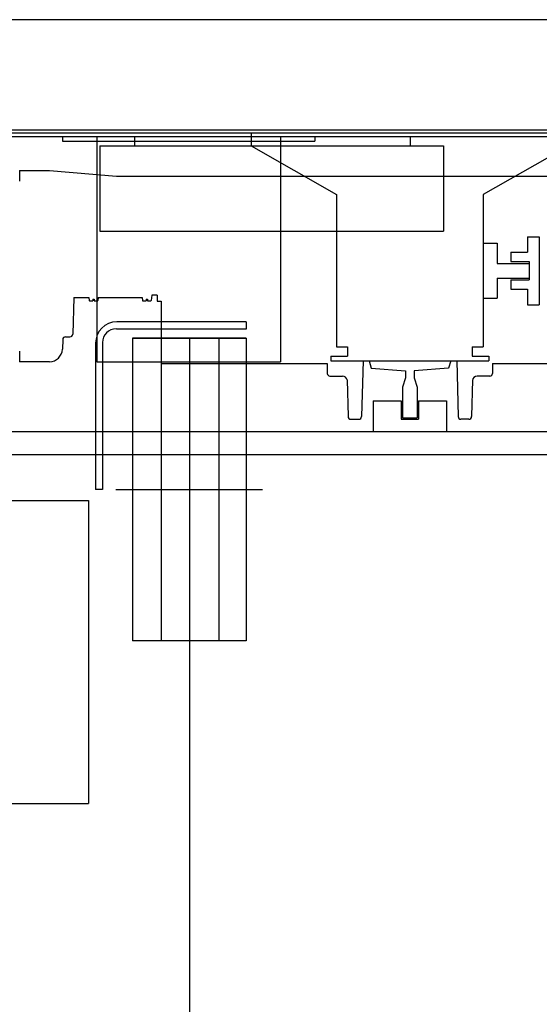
# Model space of a CAD drawing. Header units: millimetres. Extents: x -8838 to 31257, y -6224 to 3754.
# Tile 186 of 205: x 2225 to 2282, y -415 to -308. Entities that reach past the tile are written whole.
import ezdxf

# ---------------------------------------------------------------- set-up
doc = ezdxf.new("R2010")
doc.units = ezdxf.units.MM
doc.header["$LTSCALE"] = 10
doc.header["$MEASUREMENT"] = 0
doc.linetypes.add('rzut 2 pietra$0$ArchiTECH.PC Solid Line Type', pattern=[0])
doc.linetypes.add('SUFIT_2 PIETRO$0$ArchiTECH.PC Solid Line Type', pattern=[0])
doc.layers.add('IS_ARCH', color=254, linetype='CONTINUOUS', lineweight=18)
doc.layers.add('SUFIT_2 PIETRO$0$WINDA', color=254, linetype='CONTINUOUS')

msp = doc.modelspace()

# ---------------------------------------------------------------- linework, layer by layer
at = {"layer": 'IS_ARCH', "linetype": 'rzut 2 pietra$0$ArchiTECH.PC Solid Line Type'}
for p, q in [((2383.87, -308), (2169.78, -308)), ((2384, -308), (2170, -308)), ((2181.78, -320), (2371.87, -320)), ((2182, -320), (2372, -320)), ((2182, -320), (2372, -320)), ((2182, -320), (2372, -320)), ((2182, -320), (2372, -320)), ((2217.7, -320.32), (2297.7, -320.32)), ((2217.7, -320.32), (2297.7, -320.32)), ((2217.7, -320.32), (2297.7, -320.32)), ((2250.2, -320.32), (2250.2, -321.72)), ((2250.2, -320.32), (2250.2, -321.72)), ((2250.2, -320.32), (2250.2, -321.72)), ((2217.7, -320.72), (2237.15, -320.72)), ((2217.7, -320.72), (2237.15, -320.72)), ((2217.7, -320.72), (2237.15, -320.72)), ((2229.65, -320.72), (2229.65, -321.22)), ((2229.65, -320.72), (2297.7, -320.72)), ((2229.65, -320.72), (2229.65, -321.22)), ((2229.65, -320.72), (2297.7, -320.72)), ((2229.65, -320.72), (2297.7, -320.72)), ((2229.65, -320.72), (2229.65, -321.22)), ((2229.65, -321.22), (2257.15, -321.22)), ((2229.65, -321.22), (2257.15, -321.22)), ((2229.65, -321.22), (2257.15, -321.22)), ((2233.4, -320.72), (2233.4, -345.22)), ((2233.4, -320.72), (2233.4, -345.22)), ((2233.4, -320.72), (2233.4, -345.22)), ((2237.52, -320.72), (2237.52, -321.72)), ((2237.52, -320.72), (2237.52, -321.72)), ((2237.52, -320.72), (2237.52, -321.72)), ((2253.4, -320.72), (2253.4, -345.22)), ((2253.4, -320.72), (2253.4, -345.22)), ((2253.4, -320.72), (2253.4, -345.22)), ((2257.15, -320.72), (2257.15, -321.22)), ((2257.15, -320.72), (2257.15, -321.22)), ((2257.15, -320.72), (2257.15, -321.22)), ((2257.15, -320.72), (2257.15, -321.22)), ((2257.15, -320.72), (2257.15, -321.22)), ((2257.15, -320.72), (2257.15, -321.22)), ((2267.52, -320.72), (2267.52, -321.72)), ((2267.52, -320.72), (2267.52, -321.72)), ((2267.52, -320.72), (2267.52, -321.72)), ((2233.75, -321.72), (2271.15, -321.72)), ((2233.75, -321.72), (2233.75, -331.02)), ((2233.75, -321.72), (2271.15, -321.72)), ((2233.75, -321.72), (2233.75, -331.02)), ((2233.75, -321.72), (2233.75, -331.02)), ((2233.75, -321.72), (2271.15, -321.72)), ((2250.2, -321.72), (2259.5, -327.02)), ((2250.2, -321.72), (2259.5, -327.02)), ((2250.2, -321.72), (2259.5, -327.02)), ((2271.15, -321.72), (2271.15, -331.02)), ((2271.15, -321.72), (2271.15, -331.02)), ((2271.15, -321.72), (2271.15, -331.02)), ((2284.8, -321.72), (2275.5, -327.02)), ((2284.8, -321.72), (2275.5, -327.02)), ((2284.8, -321.72), (2275.5, -327.02)), ((2225, -324.42), (2225, -325.57)), ((2225, -324.42), (2228.25, -324.42)), ((2225, -324.42), (2225, -325.57)), ((2225, -324.42), (2228.25, -324.42)), ((2225, -324.42), (2228.25, -324.42)), ((2225, -324.42), (2225, -325.57)), ((2228.25, -324.42), (2235.53, -325.02)), ((2228.25, -324.42), (2235.53, -325.02)), ((2228.25, -324.42), (2235.53, -325.02)), ((2235.53, -325.02), (2248.5, -325.02)), ((2235.53, -325.02), (2248.5, -325.02)), ((2235.53, -325.02), (2248.5, -325.02)), ((2248.5, -325.02), (2286.5, -325.02)), ((2248.5, -325.02), (2286.5, -325.02)), ((2248.5, -325.02), (2286.5, -325.02)), ((2259.5, -327.02), (2259.5, -343.62)), ((2259.5, -327.02), (2259.5, -343.62)), ((2259.5, -327.02), (2259.5, -343.62)), ((2275.5, -327.02), (2275.5, -343.62)), ((2275.5, -327.02), (2275.5, -343.62)), ((2275.5, -327.02), (2275.5, -343.62)), ((2233.75, -331.02), (2271.15, -331.02)), ((2233.75, -331.02), (2271.15, -331.02)), ((2233.75, -331.02), (2271.15, -331.02)), ((2280.31, -331.62), (2281.6, -331.62)), ((2280.31, -331.62), (2280.31, -333.32)), ((2280.31, -331.62), (2281.6, -331.62)), ((2280.31, -331.62), (2280.31, -333.32)), ((2280.31, -331.62), (2280.31, -333.32)), ((2280.31, -331.62), (2281.6, -331.62)), ((2281.6, -331.62), (2281.6, -339.02)), ((2281.6, -331.62), (2281.6, -339.02)), ((2281.6, -331.62), (2281.6, -339.02)), ((2275.5, -332.32), (2277, -332.32)), ((2275.5, -332.32), (2277, -332.32)), ((2275.5, -332.32), (2277, -332.32)), ((2277, -332.32), (2277, -334.52)), ((2277, -332.32), (2277, -334.52)), ((2277, -332.32), (2277, -334.52)), ((2278.5, -333.32), (2280.31, -333.32)), ((2278.5, -333.32), (2278.5, -334.32)), ((2278.5, -333.32), (2280.31, -333.32)), ((2278.5, -333.32), (2278.5, -334.32)), ((2278.5, -333.32), (2278.5, -334.32)), ((2278.5, -333.32), (2280.31, -333.32)), ((2278.5, -334.32), (2280.5, -334.32)), ((2278.5, -334.32), (2280.5, -334.32)), ((2278.5, -334.32), (2280.5, -334.32)), ((2280.5, -334.32), (2280.5, -336.32)), ((2280.5, -334.32), (2280.5, -336.32)), ((2280.5, -334.32), (2280.5, -336.32)), ((2277, -334.52), (2280.5, -334.52)), ((2277, -334.52), (2280.5, -334.52)), ((2277, -334.52), (2280.5, -334.52)), ((2280.5, -334.52), (2280.5, -336.12)), ((2280.5, -334.52), (2280.5, -336.12)), ((2280.5, -334.52), (2280.5, -336.12)), ((2277, -336.12), (2280.5, -336.12)), ((2277, -336.12), (2277, -338.32)), ((2277, -336.12), (2280.5, -336.12)), ((2277, -336.12), (2277, -338.32)), ((2277, -336.12), (2277, -338.32)), ((2277, -336.12), (2280.5, -336.12)), ((2278.5, -336.32), (2280.5, -336.32)), ((2278.5, -336.32), (2278.5, -337.32)), ((2278.5, -336.32), (2280.5, -336.32)), ((2278.5, -336.32), (2278.5, -337.32)), ((2278.5, -336.32), (2278.5, -337.32)), ((2278.5, -336.32), (2280.5, -336.32)), ((2278.5, -337.32), (2280.31, -337.32)), ((2278.5, -337.32), (2280.31, -337.32)), ((2278.5, -337.32), (2280.31, -337.32)), ((2280.31, -337.32), (2280.31, -339.02)), ((2280.31, -337.32), (2280.31, -339.02)), ((2280.31, -337.32), (2280.31, -339.02)), ((2230.89, -338.22), (2230.79, -342.22)), ((2230.89, -338.22), (2230.79, -342.22)), ((2230.89, -338.22), (2230.79, -342.22)), ((2230.89, -338.22), (2232.55, -338.22)), ((2230.89, -338.22), (2232.55, -338.22)), ((2230.89, -338.22), (2232.55, -338.22)), ((2232.55, -338.22), (2232.58, -338.55)), ((2232.55, -338.22), (2232.58, -338.55)), ((2232.55, -338.22), (2232.58, -338.55)), ((2232.64, -338.61), (2232.97, -338.61)), ((2232.64, -338.61), (2232.97, -338.61)), ((2232.64, -338.61), (2232.97, -338.61)), ((2232.97, -338.41), (2233.13, -338.41)), ((2232.97, -338.41), (2232.97, -338.61)), ((2232.97, -338.41), (2233.13, -338.41)), ((2232.97, -338.41), (2232.97, -338.61)), ((2232.97, -338.41), (2232.97, -338.61)), ((2232.97, -338.41), (2233.13, -338.41)), ((2233.13, -338.41), (2233.13, -338.61)), ((2233.13, -338.41), (2233.13, -338.61)), ((2233.13, -338.41), (2233.13, -338.61)), ((2233.13, -338.61), (2233.46, -338.61)), ((2233.13, -338.61), (2233.46, -338.61)), ((2233.13, -338.61), (2233.46, -338.61)), ((2233.55, -338.22), (2233.52, -338.55)), ((2233.55, -338.22), (2233.52, -338.55)), ((2233.55, -338.22), (2233.52, -338.55)), ((2233.55, -338.22), (2238.35, -338.22)), ((2233.55, -338.22), (2238.35, -338.22)), ((2233.55, -338.22), (2238.35, -338.22)), ((2238.35, -338.22), (2238.38, -338.55)), ((2238.35, -338.22), (2238.38, -338.55)), ((2238.35, -338.22), (2238.38, -338.55)), ((2238.44, -338.61), (2238.77, -338.61)), ((2238.44, -338.61), (2238.77, -338.61)), ((2238.44, -338.61), (2238.77, -338.61)), ((2238.77, -338.41), (2238.77, -338.61)), ((2238.77, -338.41), (2238.93, -338.41)), ((2238.77, -338.41), (2238.77, -338.61)), ((2238.77, -338.41), (2238.93, -338.41)), ((2238.77, -338.41), (2238.93, -338.41)), ((2238.77, -338.41), (2238.77, -338.61)), ((2238.93, -338.41), (2238.93, -338.61)), ((2238.93, -338.41), (2238.93, -338.61)), ((2238.93, -338.41), (2238.93, -338.61)), ((2238.93, -338.61), (2239.26, -338.61)), ((2238.93, -338.61), (2239.26, -338.61)), ((2238.93, -338.61), (2239.26, -338.61)), ((2239.38, -337.97), (2239.32, -338.55)), ((2239.38, -337.97), (2239.32, -338.55)), ((2239.38, -337.97), (2239.32, -338.55)), ((2239.98, -337.97), (2239.38, -337.97)), ((2239.98, -337.97), (2239.38, -337.97)), ((2239.98, -337.97), (2239.38, -337.97)), ((2239.98, -337.97), (2239.98, -338.62)), ((2239.98, -337.97), (2239.98, -338.62)), ((2239.98, -337.97), (2239.98, -338.62)), ((2239.98, -338.62), (2240.42, -338.62)), ((2239.98, -338.62), (2240.42, -338.62)), ((2239.98, -338.62), (2240.42, -338.62)), ((2240.42, -338.62), (2240.42, -345.47)), ((2240.42, -338.62), (2240.42, -345.47)), ((2240.42, -338.62), (2240.42, -345.47)), ((2275.5, -338.32), (2277, -338.32)), ((2275.5, -338.32), (2277, -338.32)), ((2275.5, -338.32), (2277, -338.32)), ((2280.31, -339.02), (2281.6, -339.02)), ((2280.31, -339.02), (2281.6, -339.02)), ((2280.31, -339.02), (2281.6, -339.02)), ((2235.53, -341.65), (2249.68, -341.65)), ((2235.53, -341.65), (2249.68, -341.65)), ((2235.53, -341.65), (2249.68, -341.65)), ((2249.68, -340.89), (2235.57, -340.89)), ((2249.68, -340.89), (2235.57, -340.89)), ((2249.68, -340.89), (2235.57, -340.89)), ((2249.68, -340.89), (2249.68, -341.67)), ((2249.68, -340.89), (2249.68, -341.67)), ((2249.68, -340.89), (2249.68, -341.67)), ((2229.69, -342.82), (2229.65, -343.87)), ((2229.69, -342.82), (2229.65, -343.87)), ((2229.69, -342.82), (2229.65, -343.87)), ((2230, -342.52), (2230.48, -342.52)), ((2230, -342.52), (2230.48, -342.52)), ((2230, -342.52), (2230.48, -342.52)), ((2249.68, -342.65), (2237.3, -342.65)), ((2237.3, -342.65), (2237.3, -375.59)), ((2237.3, -342.65), (2249.68, -342.65)), ((2249.68, -342.65), (2237.3, -342.65)), ((2237.3, -342.65), (2237.3, -375.59)), ((2237.3, -342.65), (2249.68, -342.65)), ((2237.3, -342.65), (2249.68, -342.65)), ((2237.3, -342.65), (2237.3, -375.59)), ((2249.68, -342.65), (2237.3, -342.65)), ((2240.4, -342.65), (2240.4, -375.59)), ((2240.4, -342.65), (2240.4, -375.59)), ((2240.4, -342.65), (2240.4, -375.59)), ((2243.5, -342.62), (2243.5, -508.02)), ((2243.5, -342.62), (2243.5, -508.02)), ((2243.5, -342.62), (2243.5, -508.02)), ((2246.68, -342.65), (2246.68, -375.59)), ((2246.68, -342.65), (2246.68, -375.59)), ((2246.68, -342.65), (2246.68, -375.59)), ((2249.68, -342.65), (2249.68, -375.59)), ((2249.68, -342.65), (2249.68, -375.59)), ((2249.68, -342.65), (2249.68, -375.59)), ((2233.27, -343.19), (2233.27, -359.12)), ((2233.27, -343.19), (2233.27, -359.12)), ((2233.27, -343.19), (2233.27, -359.12)), ((2234.03, -343.15), (2234.03, -359.12)), ((2234.03, -343.15), (2234.03, -359.12)), ((2234.03, -343.15), (2234.03, -359.12)), ((2259.5, -343.62), (2260.7, -343.62)), ((2259.5, -343.62), (2260.7, -343.62)), ((2259.5, -343.62), (2260.7, -343.62)), ((2260.7, -343.62), (2260.7, -344.62)), ((2260.7, -343.62), (2260.7, -344.62)), ((2260.7, -343.62), (2260.7, -344.62)), ((2274.3, -343.62), (2275.5, -343.62)), ((2274.3, -343.62), (2274.3, -344.62)), ((2274.3, -343.62), (2275.5, -343.62)), ((2274.3, -343.62), (2274.3, -344.62)), ((2274.3, -343.62), (2274.3, -344.62)), ((2274.3, -343.62), (2275.5, -343.62)), ((2225, -344.07), (2225, -345.22)), ((2225, -344.07), (2225, -345.22)), ((2225, -344.07), (2225, -345.22)), ((2258.9, -344.62), (2258.9, -345.12)), ((2258.9, -344.62), (2260.7, -344.62)), ((2258.9, -344.62), (2258.9, -345.12)), ((2258.9, -344.62), (2260.7, -344.62)), ((2258.9, -344.62), (2260.7, -344.62)), ((2258.9, -344.62), (2258.9, -345.12)), ((2274.3, -344.62), (2276.1, -344.62)), ((2274.3, -344.62), (2276.1, -344.62)), ((2274.3, -344.62), (2276.1, -344.62)), ((2276.1, -344.62), (2276.1, -345.12)), ((2276.1, -344.62), (2276.1, -345.12)), ((2276.1, -344.62), (2276.1, -345.12)), ((2228.25, -345.22), (2225, -345.22)), ((2228.25, -345.22), (2225, -345.22)), ((2228.25, -345.22), (2225, -345.22)), ((2233.4, -345.22), (2253.4, -345.22)), ((2233.4, -345.22), (2253.4, -345.22)), ((2233.4, -345.22), (2253.4, -345.22)), ((2251.72, -345.47), (2240.42, -345.47)), ((2251.72, -345.47), (2240.42, -345.47)), ((2251.72, -345.47), (2240.42, -345.47)), ((2251.72, -345.42), (2251.72, -345.47)), ((2251.72, -345.42), (2258.5, -345.42)), ((2251.72, -345.42), (2251.72, -345.47)), ((2251.72, -345.42), (2258.5, -345.42)), ((2251.72, -345.42), (2258.5, -345.42)), ((2251.72, -345.42), (2251.72, -345.47)), ((2258.5, -345.42), (2258.5, -346.49)), ((2258.5, -345.42), (2258.5, -346.49)), ((2258.5, -345.42), (2258.5, -346.49)), ((2258.9, -345.12), (2271.95, -345.12)), ((2258.9, -345.12), (2271.95, -345.12)), ((2258.9, -345.12), (2271.95, -345.12)), ((2262.4, -345.12), (2262.24, -351.2)), ((2262.4, -345.12), (2262.24, -351.2)), ((2262.4, -345.12), (2262.24, -351.2)), ((2263.05, -345.12), (2263.3, -345.91)), ((2263.05, -345.12), (2263.3, -345.91)), ((2263.05, -345.12), (2263.3, -345.91)), ((2263.3, -345.91), (2267.02, -346.23)), ((2263.3, -345.91), (2267.02, -346.23)), ((2263.3, -345.91), (2267.02, -346.23)), ((2267.5, -345.12), (2276.1, -345.12)), ((2267.5, -345.12), (2272.61, -345.12)), ((2267.5, -345.12), (2276.1, -345.12)), ((2267.5, -345.12), (2272.61, -345.12)), ((2267.5, -345.12), (2272.61, -345.12)), ((2267.5, -345.12), (2276.1, -345.12)), ((2271.7, -345.91), (2267.97, -346.23)), ((2271.7, -345.91), (2267.97, -346.23)), ((2271.7, -345.91), (2267.97, -346.23)), ((2271.95, -345.12), (2271.7, -345.91)), ((2271.95, -345.12), (2271.7, -345.91)), ((2271.95, -345.12), (2271.7, -345.91)), ((2272.61, -345.12), (2272.76, -351.2)), ((2272.61, -345.12), (2272.76, -351.2)), ((2272.61, -345.12), (2272.76, -351.2)), ((2276.5, -345.42), (2276.5, -346.49)), ((2276.5, -345.42), (2289.01, -345.42)), ((2276.5, -345.42), (2276.5, -346.49)), ((2276.5, -345.42), (2289.01, -345.42)), ((2276.5, -345.42), (2289.01, -345.42)), ((2276.5, -345.42), (2276.5, -346.49)), ((2258.8, -346.79), (2260.18, -346.79)), ((2258.8, -346.79), (2260.18, -346.79)), ((2258.8, -346.79), (2260.18, -346.79)), ((2260.67, -347.2), (2260.77, -351.2)), ((2260.67, -347.2), (2260.77, -351.2)), ((2260.67, -347.2), (2260.77, -351.2)), ((2267.02, -346.98), (2266.71, -347.98)), ((2267.02, -346.98), (2266.71, -347.98)), ((2267.02, -346.98), (2266.71, -347.98)), ((2267.02, -346.23), (2267.02, -346.98)), ((2267.02, -346.23), (2267.02, -346.98)), ((2267.02, -346.23), (2267.02, -346.98)), ((2267.97, -346.23), (2267.97, -346.98)), ((2267.97, -346.23), (2267.97, -346.98)), ((2267.97, -346.23), (2267.97, -346.98)), ((2267.97, -346.98), (2268.29, -347.98)), ((2267.97, -346.98), (2268.29, -347.98)), ((2267.97, -346.98), (2268.29, -347.98)), ((2274.33, -347.2), (2274.23, -351.2)), ((2274.33, -347.2), (2274.23, -351.2)), ((2274.33, -347.2), (2274.23, -351.2)), ((2276.2, -346.79), (2274.83, -346.79)), ((2276.2, -346.79), (2274.83, -346.79)), ((2276.2, -346.79), (2274.83, -346.79)), ((2266.71, -347.98), (2266.71, -351.32)), ((2266.71, -347.98), (2266.71, -351.32)), ((2266.71, -347.98), (2266.71, -351.32)), ((2268.29, -347.98), (2268.29, -351.32)), ((2268.29, -347.98), (2268.29, -351.32)), ((2268.29, -347.98), (2268.29, -351.32)), ((2263.5, -349.47), (2263.5, -352.82)), ((2263.5, -349.47), (2266.56, -349.47)), ((2263.5, -349.47), (2263.5, -352.82)), ((2263.5, -349.47), (2266.56, -349.47)), ((2263.5, -349.47), (2266.56, -349.47)), ((2263.5, -349.47), (2263.5, -352.82)), ((2266.56, -349.47), (2266.56, -351.47)), ((2266.56, -349.47), (2266.56, -351.47)), ((2266.56, -349.47), (2266.56, -351.47)), ((2268.44, -349.47), (2268.44, -351.47)), ((2268.44, -349.47), (2271.5, -349.47)), ((2268.44, -349.47), (2268.44, -351.47)), ((2268.44, -349.47), (2271.5, -349.47)), ((2268.44, -349.47), (2271.5, -349.47)), ((2268.44, -349.47), (2268.44, -351.47)), ((2271.5, -349.47), (2271.5, -352.82)), ((2271.5, -349.47), (2271.5, -352.82)), ((2271.5, -349.47), (2271.5, -352.82)), ((2261.07, -351.49), (2261.94, -351.49)), ((2261.07, -351.49), (2261.94, -351.49)), ((2261.07, -351.49), (2261.94, -351.49)), ((2266.56, -351.47), (2268.44, -351.47)), ((2266.56, -351.47), (2268.44, -351.47)), ((2266.56, -351.47), (2268.44, -351.47)), ((2266.71, -351.32), (2268.29, -351.32)), ((2266.71, -351.32), (2268.29, -351.32)), ((2266.71, -351.32), (2268.29, -351.32)), ((2273.93, -351.49), (2273.06, -351.49)), ((2273.93, -351.49), (2273.06, -351.49)), ((2273.93, -351.49), (2273.06, -351.49)), ((2202.5, -352.82), (2355, -352.82)), ((2202.5, -352.82), (2355, -352.82)), ((2202.5, -352.82), (2355, -352.82)), ((2202.5, -355.32), (2352.5, -355.32)), ((2202.5, -355.32), (2352.5, -355.32)), ((2202.5, -355.32), (2352.5, -355.32)), ((2234.03, -359.12), (2233.27, -359.12)), ((2234.03, -359.12), (2233.27, -359.12)), ((2234.03, -359.12), (2233.27, -359.12)), ((2235.46, -359.12), (2251.44, -359.12)), ((2235.46, -359.12), (2251.44, -359.12)), ((2235.46, -359.12), (2251.44, -359.12)), ((2207.5, -360.32), (2232.5, -360.32)), ((2207.5, -360.32), (2232.5, -360.32)), ((2207.5, -360.32), (2232.5, -360.32)), ((2232.5, -360.32), (2232.5, -393.32)), ((2232.5, -360.32), (2232.5, -393.32)), ((2232.5, -360.32), (2232.5, -393.32)), ((2249.68, -375.59), (2237.3, -375.59)), ((2249.68, -375.59), (2237.3, -375.59)), ((2249.68, -375.59), (2237.3, -375.59)), ((2207.5, -393.32), (2232.5, -393.32)), ((2207.5, -393.32), (2232.5, -393.32)), ((2207.5, -393.32), (2232.5, -393.32))]:
    msp.add_line(p, q, dxfattribs=at)
for centre, radius, start, end in [((2232.64, -338.55), 0.06, 180, 270), ((2233.46, -338.55), 0.06, 270, 0), ((2238.44, -338.55), 0.06, 180, 270), ((2239.26, -338.55), 0.06, 270, 0), ((2235.57, -343.19), 2.3, 90, 180), ((2235.53, -343.15), 1.5, 90, 180), ((2230, -342.83), 0.31, 90, 178), ((2230.48, -342.21), 0.31, 270, 358.5), ((2228.25, -343.82), 1.4, 270, 358), ((2258.8, -346.49), 0.3, 180, 270), ((2260.18, -347.29), 0.5, 10.303, 90), ((2274.83, -347.29), 0.5, 90, 178.5), ((2276.2, -346.49), 0.3, 270, 0), ((2261.07, -351.19), 0.3, 181.5, 270), ((2261.94, -351.19), 0.3, 270, 358.5), ((2273.06, -351.19), 0.3, 181.5, 270), ((2273.93, -351.19), 0.3, 270, 358.5)]:
    msp.add_arc(centre, radius, start, end, dxfattribs=at)
at = {"layer": 'SUFIT_2 PIETRO$0$WINDA', "linetype": 'SUFIT_2 PIETRO$0$ArchiTECH.PC Solid Line Type'}
for p, q in [((2383.87, -308), (2169.78, -308)), ((2384, -308), (2170, -308)), ((2181.78, -320), (2371.87, -320)), ((2182, -320), (2372, -320)), ((2182, -320), (2372, -320)), ((2182, -320), (2372, -320)), ((2182, -320), (2372, -320)), ((2217.7, -320.32), (2297.7, -320.32)), ((2217.7, -320.32), (2297.7, -320.32)), ((2217.7, -320.32), (2297.7, -320.32)), ((2250.2, -320.32), (2250.2, -321.72)), ((2250.2, -320.32), (2250.2, -321.72)), ((2250.2, -320.32), (2250.2, -321.72)), ((2217.7, -320.72), (2237.15, -320.72)), ((2217.7, -320.72), (2237.15, -320.72)), ((2217.7, -320.72), (2237.15, -320.72)), ((2229.65, -320.72), (2229.65, -321.22)), ((2229.65, -320.72), (2297.7, -320.72)), ((2229.65, -320.72), (2297.7, -320.72)), ((2229.65, -320.72), (2229.65, -321.22)), ((2229.65, -320.72), (2297.7, -320.72)), ((2229.65, -320.72), (2229.65, -321.22)), ((2229.65, -321.22), (2257.15, -321.22)), ((2229.65, -321.22), (2257.15, -321.22)), ((2229.65, -321.22), (2257.15, -321.22)), ((2233.4, -320.72), (2233.4, -345.22)), ((2233.4, -320.72), (2233.4, -345.22)), ((2233.4, -320.72), (2233.4, -345.22)), ((2237.52, -320.72), (2237.52, -321.72)), ((2237.52, -320.72), (2237.52, -321.72)), ((2237.52, -320.72), (2237.52, -321.72)), ((2253.4, -320.72), (2253.4, -345.22)), ((2253.4, -320.72), (2253.4, -345.22)), ((2253.4, -320.72), (2253.4, -345.22)), ((2257.15, -320.72), (2257.15, -321.22)), ((2257.15, -320.72), (2257.15, -321.22)), ((2257.15, -320.72), (2257.15, -321.22)), ((2257.15, -320.72), (2257.15, -321.22)), ((2257.15, -320.72), (2257.15, -321.22)), ((2257.15, -320.72), (2257.15, -321.22)), ((2267.52, -320.72), (2267.52, -321.72)), ((2267.52, -320.72), (2267.52, -321.72)), ((2267.52, -320.72), (2267.52, -321.72)), ((2233.75, -321.72), (2271.15, -321.72)), ((2233.75, -321.72), (2233.75, -331.02)), ((2233.75, -321.72), (2233.75, -331.02)), ((2233.75, -321.72), (2271.15, -321.72)), ((2233.75, -321.72), (2233.75, -331.02)), ((2233.75, -321.72), (2271.15, -321.72)), ((2250.2, -321.72), (2259.5, -327.02)), ((2250.2, -321.72), (2259.5, -327.02)), ((2250.2, -321.72), (2259.5, -327.02)), ((2271.15, -321.72), (2271.15, -331.02)), ((2271.15, -321.72), (2271.15, -331.02)), ((2271.15, -321.72), (2271.15, -331.02)), ((2284.8, -321.72), (2275.5, -327.02)), ((2284.8, -321.72), (2275.5, -327.02)), ((2284.8, -321.72), (2275.5, -327.02)), ((2225, -324.42), (2225, -325.57)), ((2225, -324.42), (2228.25, -324.42)), ((2225, -324.42), (2228.25, -324.42)), ((2225, -324.42), (2225, -325.57)), ((2225, -324.42), (2228.25, -324.42)), ((2225, -324.42), (2225, -325.57)), ((2228.25, -324.42), (2235.53, -325.02)), ((2228.25, -324.42), (2235.53, -325.02)), ((2228.25, -324.42), (2235.53, -325.02)), ((2235.53, -325.02), (2248.5, -325.02)), ((2235.53, -325.02), (2248.5, -325.02)), ((2235.53, -325.02), (2248.5, -325.02)), ((2248.5, -325.02), (2286.5, -325.02)), ((2248.5, -325.02), (2286.5, -325.02)), ((2248.5, -325.02), (2286.5, -325.02)), ((2259.5, -327.02), (2259.5, -343.62)), ((2259.5, -327.02), (2259.5, -343.62)), ((2259.5, -327.02), (2259.5, -343.62)), ((2275.5, -327.02), (2275.5, -343.62)), ((2275.5, -327.02), (2275.5, -343.62)), ((2275.5, -327.02), (2275.5, -343.62)), ((2233.75, -331.02), (2271.15, -331.02)), ((2233.75, -331.02), (2271.15, -331.02)), ((2233.75, -331.02), (2271.15, -331.02)), ((2280.31, -331.62), (2281.6, -331.62)), ((2280.31, -331.62), (2280.31, -333.32)), ((2280.31, -331.62), (2280.31, -333.32)), ((2280.31, -331.62), (2281.6, -331.62)), ((2280.31, -331.62), (2280.31, -333.32)), ((2280.31, -331.62), (2281.6, -331.62)), ((2281.6, -331.62), (2281.6, -339.02)), ((2281.6, -331.62), (2281.6, -339.02)), ((2281.6, -331.62), (2281.6, -339.02)), ((2275.5, -332.32), (2277, -332.32)), ((2275.5, -332.32), (2277, -332.32)), ((2275.5, -332.32), (2277, -332.32)), ((2277, -332.32), (2277, -334.52)), ((2277, -332.32), (2277, -334.52)), ((2277, -332.32), (2277, -334.52)), ((2278.5, -333.32), (2280.31, -333.32)), ((2278.5, -333.32), (2278.5, -334.32)), ((2278.5, -333.32), (2278.5, -334.32)), ((2278.5, -333.32), (2280.31, -333.32)), ((2278.5, -333.32), (2278.5, -334.32)), ((2278.5, -333.32), (2280.31, -333.32)), ((2278.5, -334.32), (2280.5, -334.32)), ((2278.5, -334.32), (2280.5, -334.32)), ((2278.5, -334.32), (2280.5, -334.32)), ((2280.5, -334.32), (2280.5, -336.32)), ((2280.5, -334.32), (2280.5, -336.32)), ((2280.5, -334.32), (2280.5, -336.32)), ((2277, -334.52), (2280.5, -334.52)), ((2277, -334.52), (2280.5, -334.52)), ((2277, -334.52), (2280.5, -334.52)), ((2280.5, -334.52), (2280.5, -336.12)), ((2280.5, -334.52), (2280.5, -336.12)), ((2280.5, -334.52), (2280.5, -336.12)), ((2277, -336.12), (2280.5, -336.12)), ((2277, -336.12), (2277, -338.32)), ((2277, -336.12), (2277, -338.32)), ((2277, -336.12), (2280.5, -336.12)), ((2277, -336.12), (2277, -338.32)), ((2277, -336.12), (2280.5, -336.12)), ((2278.5, -336.32), (2280.5, -336.32)), ((2278.5, -336.32), (2278.5, -337.32)), ((2278.5, -336.32), (2278.5, -337.32)), ((2278.5, -336.32), (2280.5, -336.32)), ((2278.5, -336.32), (2278.5, -337.32)), ((2278.5, -336.32), (2280.5, -336.32)), ((2278.5, -337.32), (2280.31, -337.32)), ((2278.5, -337.32), (2280.31, -337.32)), ((2278.5, -337.32), (2280.31, -337.32)), ((2280.31, -337.32), (2280.31, -339.02)), ((2280.31, -337.32), (2280.31, -339.02)), ((2280.31, -337.32), (2280.31, -339.02)), ((2230.89, -338.22), (2230.79, -342.22)), ((2230.89, -338.22), (2230.79, -342.22)), ((2230.89, -338.22), (2230.79, -342.22)), ((2230.89, -338.22), (2232.55, -338.22)), ((2230.89, -338.22), (2232.55, -338.22)), ((2230.89, -338.22), (2232.55, -338.22)), ((2232.55, -338.22), (2232.58, -338.55)), ((2232.55, -338.22), (2232.58, -338.55)), ((2232.55, -338.22), (2232.58, -338.55)), ((2232.64, -338.61), (2232.97, -338.61)), ((2232.64, -338.61), (2232.97, -338.61)), ((2232.64, -338.61), (2232.97, -338.61)), ((2232.97, -338.41), (2233.13, -338.41)), ((2232.97, -338.41), (2232.97, -338.61)), ((2232.97, -338.41), (2232.97, -338.61)), ((2232.97, -338.41), (2233.13, -338.41)), ((2232.97, -338.41), (2232.97, -338.61)), ((2232.97, -338.41), (2233.13, -338.41)), ((2233.13, -338.41), (2233.13, -338.61)), ((2233.13, -338.41), (2233.13, -338.61)), ((2233.13, -338.41), (2233.13, -338.61)), ((2233.13, -338.61), (2233.46, -338.61)), ((2233.13, -338.61), (2233.46, -338.61)), ((2233.13, -338.61), (2233.46, -338.61)), ((2233.55, -338.22), (2233.52, -338.55)), ((2233.55, -338.22), (2233.52, -338.55)), ((2233.55, -338.22), (2233.52, -338.55)), ((2233.55, -338.22), (2238.35, -338.22)), ((2233.55, -338.22), (2238.35, -338.22)), ((2233.55, -338.22), (2238.35, -338.22)), ((2238.35, -338.22), (2238.38, -338.55)), ((2238.35, -338.22), (2238.38, -338.55)), ((2238.35, -338.22), (2238.38, -338.55)), ((2238.44, -338.61), (2238.77, -338.61)), ((2238.44, -338.61), (2238.77, -338.61)), ((2238.44, -338.61), (2238.77, -338.61)), ((2238.77, -338.41), (2238.77, -338.61)), ((2238.77, -338.41), (2238.93, -338.41)), ((2238.77, -338.41), (2238.93, -338.41)), ((2238.77, -338.41), (2238.77, -338.61)), ((2238.77, -338.41), (2238.93, -338.41)), ((2238.77, -338.41), (2238.77, -338.61)), ((2238.93, -338.41), (2238.93, -338.61)), ((2238.93, -338.41), (2238.93, -338.61)), ((2238.93, -338.41), (2238.93, -338.61)), ((2238.93, -338.61), (2239.26, -338.61)), ((2238.93, -338.61), (2239.26, -338.61)), ((2238.93, -338.61), (2239.26, -338.61)), ((2239.38, -337.97), (2239.32, -338.55)), ((2239.38, -337.97), (2239.32, -338.55)), ((2239.38, -337.97), (2239.32, -338.55)), ((2239.98, -337.97), (2239.38, -337.97)), ((2239.98, -337.97), (2239.38, -337.97)), ((2239.98, -337.97), (2239.38, -337.97)), ((2239.98, -337.97), (2239.98, -338.62)), ((2239.98, -337.97), (2239.98, -338.62)), ((2239.98, -337.97), (2239.98, -338.62)), ((2239.98, -338.62), (2240.42, -338.62)), ((2239.98, -338.62), (2240.42, -338.62)), ((2239.98, -338.62), (2240.42, -338.62)), ((2240.42, -338.62), (2240.42, -345.47)), ((2240.42, -338.62), (2240.42, -345.47)), ((2240.42, -338.62), (2240.42, -345.47)), ((2275.5, -338.32), (2277, -338.32)), ((2275.5, -338.32), (2277, -338.32)), ((2275.5, -338.32), (2277, -338.32)), ((2280.31, -339.02), (2281.6, -339.02)), ((2280.31, -339.02), (2281.6, -339.02)), ((2280.31, -339.02), (2281.6, -339.02)), ((2235.53, -341.65), (2249.68, -341.65)), ((2235.53, -341.65), (2249.68, -341.65)), ((2235.53, -341.65), (2249.68, -341.65)), ((2249.68, -340.89), (2235.57, -340.89)), ((2249.68, -340.89), (2235.57, -340.89)), ((2249.68, -340.89), (2235.57, -340.89)), ((2249.68, -340.89), (2249.68, -341.67)), ((2249.68, -340.89), (2249.68, -341.67)), ((2249.68, -340.89), (2249.68, -341.67)), ((2229.69, -342.82), (2229.65, -343.87)), ((2229.69, -342.82), (2229.65, -343.87)), ((2229.69, -342.82), (2229.65, -343.87)), ((2230, -342.52), (2230.48, -342.52)), ((2230, -342.52), (2230.48, -342.52)), ((2230, -342.52), (2230.48, -342.52)), ((2249.68, -342.65), (2237.3, -342.65)), ((2237.3, -342.65), (2237.3, -375.59)), ((2237.3, -342.65), (2249.68, -342.65)), ((2237.3, -342.65), (2249.68, -342.65)), ((2237.3, -342.65), (2237.3, -375.59)), ((2249.68, -342.65), (2237.3, -342.65)), ((2237.3, -342.65), (2249.68, -342.65)), ((2237.3, -342.65), (2237.3, -375.59)), ((2249.68, -342.65), (2237.3, -342.65)), ((2240.4, -342.65), (2240.4, -375.59)), ((2240.4, -342.65), (2240.4, -375.59)), ((2240.4, -342.65), (2240.4, -375.59)), ((2243.5, -342.62), (2243.5, -508.02)), ((2243.5, -342.62), (2243.5, -508.02)), ((2243.5, -342.62), (2243.5, -508.02)), ((2246.68, -342.65), (2246.68, -375.59)), ((2246.68, -342.65), (2246.68, -375.59)), ((2246.68, -342.65), (2246.68, -375.59)), ((2249.68, -342.65), (2249.68, -375.59)), ((2249.68, -342.65), (2249.68, -375.59)), ((2249.68, -342.65), (2249.68, -375.59)), ((2233.27, -343.19), (2233.27, -359.12)), ((2233.27, -343.19), (2233.27, -359.12)), ((2233.27, -343.19), (2233.27, -359.12)), ((2234.03, -343.15), (2234.03, -359.12)), ((2234.03, -343.15), (2234.03, -359.12)), ((2234.03, -343.15), (2234.03, -359.12)), ((2259.5, -343.62), (2260.7, -343.62)), ((2259.5, -343.62), (2260.7, -343.62)), ((2259.5, -343.62), (2260.7, -343.62)), ((2260.7, -343.62), (2260.7, -344.62)), ((2260.7, -343.62), (2260.7, -344.62)), ((2260.7, -343.62), (2260.7, -344.62)), ((2274.3, -343.62), (2275.5, -343.62)), ((2274.3, -343.62), (2274.3, -344.62)), ((2274.3, -343.62), (2274.3, -344.62)), ((2274.3, -343.62), (2275.5, -343.62)), ((2274.3, -343.62), (2274.3, -344.62)), ((2274.3, -343.62), (2275.5, -343.62)), ((2225, -344.07), (2225, -345.22)), ((2225, -344.07), (2225, -345.22)), ((2225, -344.07), (2225, -345.22)), ((2258.9, -344.62), (2258.9, -345.12)), ((2258.9, -344.62), (2260.7, -344.62)), ((2258.9, -344.62), (2260.7, -344.62)), ((2258.9, -344.62), (2258.9, -345.12)), ((2258.9, -344.62), (2260.7, -344.62)), ((2258.9, -344.62), (2258.9, -345.12)), ((2274.3, -344.62), (2276.1, -344.62)), ((2274.3, -344.62), (2276.1, -344.62)), ((2274.3, -344.62), (2276.1, -344.62)), ((2276.1, -344.62), (2276.1, -345.12)), ((2276.1, -344.62), (2276.1, -345.12)), ((2276.1, -344.62), (2276.1, -345.12)), ((2228.25, -345.22), (2225, -345.22)), ((2228.25, -345.22), (2225, -345.22)), ((2228.25, -345.22), (2225, -345.22)), ((2233.4, -345.22), (2253.4, -345.22)), ((2233.4, -345.22), (2253.4, -345.22)), ((2233.4, -345.22), (2253.4, -345.22)), ((2251.72, -345.47), (2240.42, -345.47)), ((2251.72, -345.47), (2240.42, -345.47)), ((2251.72, -345.47), (2240.42, -345.47)), ((2251.72, -345.42), (2251.72, -345.47)), ((2251.72, -345.42), (2258.5, -345.42)), ((2251.72, -345.42), (2258.5, -345.42)), ((2251.72, -345.42), (2251.72, -345.47)), ((2251.72, -345.42), (2258.5, -345.42)), ((2251.72, -345.42), (2251.72, -345.47)), ((2258.5, -345.42), (2258.5, -346.49)), ((2258.5, -345.42), (2258.5, -346.49)), ((2258.5, -345.42), (2258.5, -346.49)), ((2258.9, -345.12), (2271.95, -345.12)), ((2258.9, -345.12), (2271.95, -345.12)), ((2258.9, -345.12), (2271.95, -345.12)), ((2262.4, -345.12), (2262.24, -351.2)), ((2262.4, -345.12), (2262.24, -351.2)), ((2262.4, -345.12), (2262.24, -351.2)), ((2263.05, -345.12), (2263.3, -345.91)), ((2263.05, -345.12), (2263.3, -345.91)), ((2263.05, -345.12), (2263.3, -345.91)), ((2263.3, -345.91), (2267.02, -346.23)), ((2263.3, -345.91), (2267.02, -346.23)), ((2263.3, -345.91), (2267.02, -346.23)), ((2267.5, -345.12), (2276.1, -345.12)), ((2267.5, -345.12), (2272.61, -345.12)), ((2267.5, -345.12), (2272.61, -345.12)), ((2267.5, -345.12), (2276.1, -345.12)), ((2267.5, -345.12), (2272.61, -345.12)), ((2267.5, -345.12), (2276.1, -345.12)), ((2271.7, -345.91), (2267.97, -346.23)), ((2271.7, -345.91), (2267.97, -346.23)), ((2271.7, -345.91), (2267.97, -346.23)), ((2271.95, -345.12), (2271.7, -345.91)), ((2271.95, -345.12), (2271.7, -345.91)), ((2271.95, -345.12), (2271.7, -345.91)), ((2272.61, -345.12), (2272.76, -351.2)), ((2272.61, -345.12), (2272.76, -351.2)), ((2272.61, -345.12), (2272.76, -351.2)), ((2276.5, -345.42), (2276.5, -346.49)), ((2276.5, -345.42), (2289.01, -345.42)), ((2276.5, -345.42), (2289.01, -345.42)), ((2276.5, -345.42), (2276.5, -346.49)), ((2276.5, -345.42), (2289.01, -345.42)), ((2276.5, -345.42), (2276.5, -346.49)), ((2258.8, -346.79), (2260.18, -346.79)), ((2258.8, -346.79), (2260.18, -346.79)), ((2258.8, -346.79), (2260.18, -346.79)), ((2260.67, -347.2), (2260.77, -351.2)), ((2260.67, -347.2), (2260.77, -351.2)), ((2260.67, -347.2), (2260.77, -351.2)), ((2267.02, -346.98), (2266.71, -347.98)), ((2267.02, -346.98), (2266.71, -347.98)), ((2267.02, -346.98), (2266.71, -347.98)), ((2267.02, -346.23), (2267.02, -346.98)), ((2267.02, -346.23), (2267.02, -346.98)), ((2267.02, -346.23), (2267.02, -346.98)), ((2267.97, -346.23), (2267.97, -346.98)), ((2267.97, -346.23), (2267.97, -346.98)), ((2267.97, -346.23), (2267.97, -346.98)), ((2267.97, -346.98), (2268.29, -347.98)), ((2267.97, -346.98), (2268.29, -347.98)), ((2267.97, -346.98), (2268.29, -347.98)), ((2274.33, -347.2), (2274.23, -351.2)), ((2274.33, -347.2), (2274.23, -351.2)), ((2274.33, -347.2), (2274.23, -351.2)), ((2276.2, -346.79), (2274.83, -346.79)), ((2276.2, -346.79), (2274.83, -346.79)), ((2276.2, -346.79), (2274.83, -346.79)), ((2266.71, -347.98), (2266.71, -351.32)), ((2266.71, -347.98), (2266.71, -351.32)), ((2266.71, -347.98), (2266.71, -351.32)), ((2268.29, -347.98), (2268.29, -351.32)), ((2268.29, -347.98), (2268.29, -351.32)), ((2268.29, -347.98), (2268.29, -351.32)), ((2263.5, -349.47), (2263.5, -352.82)), ((2263.5, -349.47), (2266.56, -349.47)), ((2263.5, -349.47), (2266.56, -349.47)), ((2263.5, -349.47), (2263.5, -352.82)), ((2263.5, -349.47), (2266.56, -349.47)), ((2263.5, -349.47), (2263.5, -352.82)), ((2266.56, -349.47), (2266.56, -351.47)), ((2266.56, -349.47), (2266.56, -351.47)), ((2266.56, -349.47), (2266.56, -351.47)), ((2268.44, -349.47), (2268.44, -351.47)), ((2268.44, -349.47), (2271.5, -349.47)), ((2268.44, -349.47), (2271.5, -349.47)), ((2268.44, -349.47), (2268.44, -351.47)), ((2268.44, -349.47), (2271.5, -349.47)), ((2268.44, -349.47), (2268.44, -351.47)), ((2271.5, -349.47), (2271.5, -352.82)), ((2271.5, -349.47), (2271.5, -352.82)), ((2271.5, -349.47), (2271.5, -352.82)), ((2261.07, -351.49), (2261.94, -351.49)), ((2261.07, -351.49), (2261.94, -351.49)), ((2261.07, -351.49), (2261.94, -351.49)), ((2266.56, -351.47), (2268.44, -351.47)), ((2266.56, -351.47), (2268.44, -351.47)), ((2266.56, -351.47), (2268.44, -351.47)), ((2266.71, -351.32), (2268.29, -351.32)), ((2266.71, -351.32), (2268.29, -351.32)), ((2266.71, -351.32), (2268.29, -351.32)), ((2273.93, -351.49), (2273.06, -351.49)), ((2273.93, -351.49), (2273.06, -351.49)), ((2273.93, -351.49), (2273.06, -351.49)), ((2202.5, -352.82), (2355, -352.82)), ((2202.5, -352.82), (2355, -352.82)), ((2202.5, -352.82), (2355, -352.82)), ((2202.5, -355.32), (2352.5, -355.32)), ((2202.5, -355.32), (2352.5, -355.32)), ((2202.5, -355.32), (2352.5, -355.32)), ((2234.03, -359.12), (2233.27, -359.12)), ((2234.03, -359.12), (2233.27, -359.12)), ((2234.03, -359.12), (2233.27, -359.12)), ((2235.46, -359.12), (2251.44, -359.12)), ((2235.46, -359.12), (2251.44, -359.12)), ((2235.46, -359.12), (2251.44, -359.12)), ((2207.5, -360.32), (2232.5, -360.32)), ((2207.5, -360.32), (2232.5, -360.32)), ((2207.5, -360.32), (2232.5, -360.32)), ((2232.5, -360.32), (2232.5, -393.32)), ((2232.5, -360.32), (2232.5, -393.32)), ((2232.5, -360.32), (2232.5, -393.32)), ((2249.68, -375.59), (2237.3, -375.59)), ((2249.68, -375.59), (2237.3, -375.59)), ((2249.68, -375.59), (2237.3, -375.59)), ((2207.5, -393.32), (2232.5, -393.32)), ((2207.5, -393.32), (2232.5, -393.32)), ((2207.5, -393.32), (2232.5, -393.32))]:
    msp.add_line(p, q, dxfattribs=at)
for centre, radius, start, end in [((2232.64, -338.55), 0.06, 180, 270), ((2233.46, -338.55), 0.06, 270, 0), ((2238.44, -338.55), 0.06, 180, 270), ((2239.26, -338.55), 0.06, 270, 0), ((2235.57, -343.19), 2.3, 90, 180), ((2235.53, -343.15), 1.5, 90, 180), ((2230, -342.83), 0.31, 90, 178), ((2230.48, -342.21), 0.31, 270, 358.5), ((2228.25, -343.82), 1.4, 270, 358), ((2258.8, -346.49), 0.3, 180, 270), ((2260.18, -347.29), 0.5, 10.303, 90), ((2274.83, -347.29), 0.5, 90, 178.5), ((2276.2, -346.49), 0.3, 270, 0), ((2261.07, -351.19), 0.3, 181.5, 270), ((2261.94, -351.19), 0.3, 270, 358.5), ((2273.06, -351.19), 0.3, 181.5, 270), ((2273.93, -351.19), 0.3, 270, 358.5)]:
    msp.add_arc(centre, radius, start, end, dxfattribs=at)

doc.saveas('drawing.dxf')
